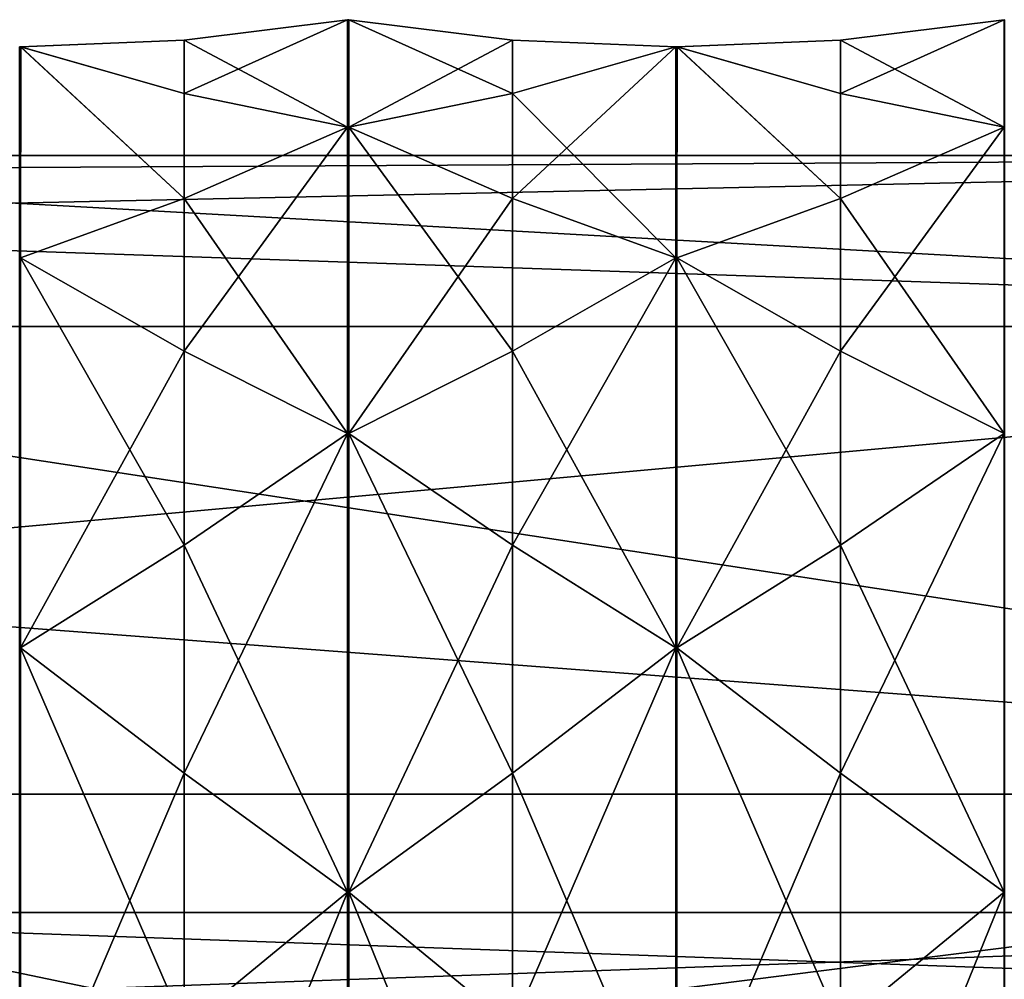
# Model space of a CAD drawing. Header units: millimetres. Extents: x -109 to 171, y -66 to 35.
# Tile 181 of 185: x 133 to 149, y 7 to 22. Entities that reach past the tile are written whole.
import ezdxf

# ---------------------------------------------------------------- set-up
doc = ezdxf.new("R2010")
doc.units = ezdxf.units.MM
doc.header["$LTSCALE"] = 65.185185
for name, color, linetype in [('697', 7, 'CONTINUOUS'), ('701', 7, 'CONTINUOUS'), ('724', 7, 'CONTINUOUS'), ('725', 7, 'CONTINUOUS'), ('765', 7, 'CONTINUOUS'), ('766', 7, 'CONTINUOUS'), ('767', 7, 'CONTINUOUS'), ('768', 7, 'CONTINUOUS'), ('778', 7, 'CONTINUOUS'), ('779', 7, 'CONTINUOUS'), ('780', 7, 'CONTINUOUS'), ('781', 7, 'CONTINUOUS'), ('782', 7, 'CONTINUOUS'), ('783', 7, 'CONTINUOUS'), ('784', 7, 'CONTINUOUS'), ('794', 7, 'CONTINUOUS'), ('795', 7, 'CONTINUOUS'), ('796', 7, 'CONTINUOUS'), ('849', 7, 'CONTINUOUS'), ('850', 7, 'CONTINUOUS'), ('851', 7, 'CONTINUOUS'), ('852', 7, 'CONTINUOUS'), ('853', 7, 'CONTINUOUS'), ('854', 7, 'CONTINUOUS'), ('855', 7, 'CONTINUOUS'), ('856', 7, 'CONTINUOUS'), ('865', 7, 'CONTINUOUS'), ('866', 7, 'CONTINUOUS'), ('867', 7, 'CONTINUOUS'), ('868', 7, 'CONTINUOUS'), ('869', 7, 'CONTINUOUS'), ('870', 7, 'CONTINUOUS'), ('871', 7, 'CONTINUOUS'), ('872', 7, 'CONTINUOUS')]:
    doc.layers.add(name, color=color, linetype=linetype)

msp = doc.modelspace()

# ---------------------------------------------------------------- linework, layer by layer
at = {"layer": '697', "linetype": 'CONTINUOUS'}
for points in [[(168.1, 17.537, -10.125), (168.1, 20.25), (119.6, 19.201, -6.434), (168.1, 17.537, -10.125)], [(119.6, 19.201, -6.434), (168.1, 20.25), (119.6, 19.986, -3.259), (119.6, 19.201, -6.434)], [(119.6, 19.986, -3.259), (168.1, 20.25), (119.6, 20.25), (119.6, 19.986, -3.259)], [(123.643, 13.488, -15.104), (168.1, 17.537, -10.125), (119.6, 19.201, -6.434), (123.643, 13.488, -15.104)], [(168.1, 10.125, -17.537), (168.1, 17.537, -10.125), (123.643, 13.488, -15.104), (168.1, 10.125, -17.537)], [(125.775, 4.786, -19.676), (168.1, 10.125, -17.537), (123.643, 13.488, -15.104), (125.775, 4.786, -19.676)], [(168.1, 10.125, -17.537), (125.775, 4.786, -19.676), (131.1, 2.671, -20.073), (168.1, 10.125, -17.537)], [(132.1, 2.671, -20.073), (168.1, 10.125, -17.537), (131.1, 2.671, -20.073), (132.1, 2.671, -20.073)], [(133.509, 1.923, -20.158), (168.1, 10.125, -17.537), (132.1, 2.671, -20.073), (133.509, 1.923, -20.158)], [(134.256, 0.5, -20.244), (168.1, 10.125, -17.537), (133.509, 1.923, -20.158), (134.256, 0.5, -20.244)], [(168.1, 0, -20.25), (168.1, 10.125, -17.537), (134.2, 0, -20.25), (168.1, 0, -20.25)], [(134.2, 0, -20.25), (168.1, 10.125, -17.537), (134.256, 0.5, -20.244), (134.2, 0, -20.25)]]:
    msp.add_3dface(points, dxfattribs=at)
at = {"layer": '701', "linetype": 'CONTINUOUS'}
for points in [[(119.6, 20.25), (168.1, 20.25), (168.1, 17.537, 10.125), (119.6, 20.25)], [(119.6, 20.25), (168.1, 17.537, 10.125), (119.6, 17.537, 10.125), (119.6, 20.25)], [(168.1, 17.537, 10.125), (168.1, 10.125, 17.537), (119.6, 17.537, 10.125), (168.1, 17.537, 10.125)], [(119.6, 17.537, 10.125), (168.1, 10.125, 17.537), (119.6, 10.125, 17.537), (119.6, 17.537, 10.125)], [(168.1, 10.125, 17.537), (168.1, 0, 20.25), (119.6, 10.125, 17.537), (168.1, 10.125, 17.537)], [(119.6, 10.125, 17.537), (168.1, 0, 20.25), (119.6, 0, 20.25), (119.6, 10.125, 17.537)]]:
    msp.add_3dface(points, dxfattribs=at)
at = {"layer": '724', "linetype": 'CONTINUOUS'}
for points in [[(124.1, 8.25), (124.1, 6.674, 4.849), (168.1, 8.25), (124.1, 8.25)], [(168.1, 8.25), (124.1, 6.674, 4.849), (168.1, 6.674, 4.849), (168.1, 8.25)]]:
    msp.add_3dface(points, dxfattribs=at)
at = {"layer": '725', "linetype": 'CONTINUOUS'}
for points in [[(124.1, 6.674, -4.849), (124.1, 8.25), (168.1, 6.674, -4.849), (124.1, 6.674, -4.849)], [(124.1, 8.25), (168.1, 8.25), (168.1, 6.674, -4.849), (124.1, 8.25)]]:
    msp.add_3dface(points, dxfattribs=at)
at = {"layer": '765', "linetype": 'CONTINUOUS'}
for points in [[(141, 22.077, -2.174), (138.41, 22.4), (141, 22.077, 2.174), (141, 22.077, -2.174)], [(148.79, 22.4), (146.2, 22.077, -2.174), (146.2, 22.077, 2.174), (148.79, 22.4)], [(143.59, 21.97, -4.37), (141, 22.077, -2.174), (143.59, 21.97, 4.37), (143.59, 21.97, -4.37)], [(143.59, 21.97, 4.37), (141, 22.077, -2.174), (141, 22.077, 2.174), (143.59, 21.97, 4.37)], [(146.2, 22.077, 2.174), (143.61, 21.97, -4.37), (143.606, 21.97, 4.369), (146.2, 22.077, 2.174)], [(146.2, 22.077, -2.174), (143.61, 21.97, -4.37), (146.2, 22.077, 2.174), (146.2, 22.077, -2.174)], [(143.6, 21.97, -4.37), (143.59, 21.97, -4.37), (143.598, 21.97, 4.37), (143.6, 21.97, -4.37)], [(143.598, 21.97, 4.37), (143.59, 21.97, -4.37), (143.59, 21.97, 4.37), (143.598, 21.97, 4.37)], [(143.606, 21.97, 4.369), (143.6, 21.97, -4.37), (143.598, 21.97, 4.37), (143.606, 21.97, 4.369)], [(143.61, 21.97, -4.37), (143.6, 21.97, -4.37), (143.606, 21.97, 4.369), (143.61, 21.97, -4.37)]]:
    msp.add_3dface(points, dxfattribs=at)
at = {"layer": '766', "linetype": 'CONTINUOUS'}
for points in [[(143.59, 21.97, 4.37), (141, 21.229, 6.44), (143.59, 18.625, 12.445), (143.59, 21.97, 4.37)], [(143.598, 21.97, 4.37), (143.59, 21.97, 4.37), (143.598, 18.625, 12.445), (143.598, 21.97, 4.37)], [(143.598, 18.625, 12.445), (143.59, 21.97, 4.37), (143.59, 18.625, 12.445), (143.598, 18.625, 12.445)], [(143.606, 21.97, 4.369), (143.598, 21.97, 4.37), (143.606, 18.626, 12.444), (143.606, 21.97, 4.369)], [(143.606, 18.626, 12.444), (143.598, 21.97, 4.37), (143.598, 18.625, 12.445), (143.606, 18.626, 12.444)], [(146.2, 21.229, 6.44), (143.606, 21.97, 4.369), (146.2, 19.565, 10.458), (146.2, 21.229, 6.44)], [(146.2, 19.565, 10.458), (143.606, 21.97, 4.369), (143.606, 18.626, 12.444), (146.2, 19.565, 10.458)], [(141, 21.229, 6.44), (138.41, 20.695, 8.572), (141, 19.565, 10.458), (141, 21.229, 6.44)], [(143.59, 18.625, 12.445), (141, 21.229, 6.44), (141, 19.565, 10.458), (143.59, 18.625, 12.445)], [(148.79, 20.695, 8.572), (146.2, 21.229, 6.44), (146.2, 19.565, 10.458), (148.79, 20.695, 8.572)]]:
    msp.add_3dface(points, dxfattribs=at)
at = {"layer": '767', "linetype": 'CONTINUOUS'}
for points in [[(143.59, 18.625, 12.445), (141, 17.149, 14.074), (143.59, 12.445, 18.625), (143.59, 18.625, 12.445)], [(143.598, 18.625, 12.445), (143.59, 18.625, 12.445), (143.598, 12.445, 18.625), (143.598, 18.625, 12.445)], [(143.598, 12.445, 18.625), (143.59, 18.625, 12.445), (143.59, 12.445, 18.625), (143.598, 12.445, 18.625)], [(143.606, 18.626, 12.444), (143.598, 18.625, 12.445), (143.606, 12.446, 18.625), (143.606, 18.626, 12.444)], [(143.606, 12.446, 18.625), (143.598, 18.625, 12.445), (143.598, 12.445, 18.625), (143.606, 12.446, 18.625)], [(146.2, 17.149, 14.074), (143.606, 18.626, 12.444), (146.2, 14.074, 17.149), (146.2, 17.149, 14.074)], [(146.2, 14.074, 17.149), (143.606, 18.626, 12.444), (143.606, 12.446, 18.625), (146.2, 14.074, 17.149)], [(141, 17.149, 14.074), (138.41, 15.839, 15.839), (141, 14.074, 17.149), (141, 17.149, 14.074)], [(143.59, 12.445, 18.625), (141, 17.149, 14.074), (141, 14.074, 17.149), (143.59, 12.445, 18.625)], [(148.79, 15.839, 15.839), (146.2, 17.149, 14.074), (146.2, 14.074, 17.149), (148.79, 15.839, 15.839)]]:
    msp.add_3dface(points, dxfattribs=at)
at = {"layer": '768', "linetype": 'CONTINUOUS'}
for points in [[(143.59, 12.445, 18.625), (141, 10.458, 19.565), (143.59, 4.37, 21.97), (143.59, 12.445, 18.625)], [(143.598, 12.445, 18.625), (143.59, 12.445, 18.625), (143.598, 4.37, 21.97), (143.598, 12.445, 18.625)], [(143.598, 4.37, 21.97), (143.59, 12.445, 18.625), (143.59, 4.37, 21.97), (143.598, 4.37, 21.97)], [(143.606, 12.446, 18.625), (143.598, 12.445, 18.625), (143.606, 4.371, 21.97), (143.606, 12.446, 18.625)], [(143.606, 4.371, 21.97), (143.598, 12.445, 18.625), (143.598, 4.37, 21.97), (143.606, 4.371, 21.97)], [(146.2, 10.458, 19.565), (143.606, 12.446, 18.625), (146.2, 6.44, 21.229), (146.2, 10.458, 19.565)], [(146.2, 6.44, 21.229), (143.606, 12.446, 18.625), (143.606, 4.371, 21.97), (146.2, 6.44, 21.229)], [(141, 10.458, 19.565), (138.41, 8.572, 20.695), (141, 6.44, 21.229), (141, 10.458, 19.565)], [(143.59, 4.37, 21.97), (141, 10.458, 19.565), (141, 6.44, 21.229), (143.59, 4.37, 21.97)], [(148.79, 8.572, 20.695), (146.2, 10.458, 19.565), (146.2, 6.44, 21.229), (148.79, 8.572, 20.695)]]:
    msp.add_3dface(points, dxfattribs=at)
at = {"layer": '778', "linetype": 'CONTINUOUS'}
for points in [[(143.59, 4.37, -21.97), (141, 6.44, -21.229), (143.59, 12.445, -18.625), (143.59, 4.37, -21.97)], [(143.59, 12.445, -18.625), (141, 6.44, -21.229), (141, 10.458, -19.565), (143.59, 12.445, -18.625)], [(143.598, 4.37, -21.97), (143.59, 4.37, -21.97), (143.598, 12.445, -18.625), (143.598, 4.37, -21.97)], [(143.598, 12.445, -18.625), (143.59, 4.37, -21.97), (143.59, 12.445, -18.625), (143.598, 12.445, -18.625)], [(143.606, 12.444, -18.626), (143.598, 4.37, -21.97), (143.598, 12.445, -18.625), (143.606, 12.444, -18.626)], [(143.606, 4.369, -21.97), (143.598, 4.37, -21.97), (143.606, 12.444, -18.626), (143.606, 4.369, -21.97)], [(146.2, 10.458, -19.565), (143.606, 4.369, -21.97), (143.606, 12.444, -18.626), (146.2, 10.458, -19.565)], [(141, 6.44, -21.229), (138.41, 8.572, -20.695), (141, 10.458, -19.565), (141, 6.44, -21.229)], [(146.2, 6.44, -21.229), (143.606, 4.369, -21.97), (146.2, 10.458, -19.565), (146.2, 6.44, -21.229)], [(148.79, 8.572, -20.695), (146.2, 6.44, -21.229), (146.2, 10.458, -19.565), (148.79, 8.572, -20.695)]]:
    msp.add_3dface(points, dxfattribs=at)
at = {"layer": '779', "linetype": 'CONTINUOUS'}
for points in [[(143.59, 12.445, -18.625), (141, 14.074, -17.149), (143.59, 18.625, -12.445), (143.59, 12.445, -18.625)], [(143.59, 18.625, -12.445), (141, 14.074, -17.149), (141, 17.149, -14.074), (143.59, 18.625, -12.445)], [(143.598, 12.445, -18.625), (143.59, 12.445, -18.625), (143.598, 18.625, -12.445), (143.598, 12.445, -18.625)], [(143.598, 18.625, -12.445), (143.59, 12.445, -18.625), (143.59, 18.625, -12.445), (143.598, 18.625, -12.445)], [(143.606, 12.444, -18.626), (143.598, 12.445, -18.625), (143.606, 18.625, -12.446), (143.606, 12.444, -18.626)], [(143.606, 18.625, -12.446), (143.598, 12.445, -18.625), (143.598, 18.625, -12.445), (143.606, 18.625, -12.446)], [(146.2, 17.149, -14.074), (143.606, 12.444, -18.626), (143.606, 18.625, -12.446), (146.2, 17.149, -14.074)], [(141, 14.074, -17.149), (138.41, 15.839, -15.839), (141, 17.149, -14.074), (141, 14.074, -17.149)], [(146.2, 14.074, -17.149), (143.606, 12.444, -18.626), (146.2, 17.149, -14.074), (146.2, 14.074, -17.149)], [(148.79, 15.839, -15.839), (146.2, 14.074, -17.149), (146.2, 17.149, -14.074), (148.79, 15.839, -15.839)]]:
    msp.add_3dface(points, dxfattribs=at)
at = {"layer": '780', "linetype": 'CONTINUOUS'}
for points in [[(143.59, 21.97, -4.37), (143.59, 18.625, -12.445), (141, 19.565, -10.458), (143.59, 21.97, -4.37)], [(143.59, 21.97, -4.37), (141, 19.565, -10.458), (141, 21.229, -6.44), (143.59, 21.97, -4.37)], [(143.59, 21.97, -4.37), (143.6, 21.97, -4.37), (143.59, 18.625, -12.445), (143.59, 21.97, -4.37)], [(143.6, 21.97, -4.37), (143.598, 18.625, -12.445), (143.59, 18.625, -12.445), (143.6, 21.97, -4.37)], [(143.6, 21.97, -4.37), (143.606, 18.625, -12.446), (143.598, 18.625, -12.445), (143.6, 21.97, -4.37)], [(143.6, 21.97, -4.37), (143.61, 21.97, -4.37), (143.606, 18.625, -12.446), (143.6, 21.97, -4.37)], [(143.606, 18.625, -12.446), (143.61, 21.97, -4.37), (146.2, 19.565, -10.458), (143.606, 18.625, -12.446)], [(146.2, 19.565, -10.458), (143.61, 21.97, -4.37), (146.2, 21.229, -6.44), (146.2, 19.565, -10.458)], [(141, 19.565, -10.458), (138.41, 20.695, -8.572), (141, 21.229, -6.44), (141, 19.565, -10.458)], [(148.79, 20.695, -8.572), (146.2, 19.565, -10.458), (146.2, 21.229, -6.44), (148.79, 20.695, -8.572)]]:
    msp.add_3dface(points, dxfattribs=at)
at = {"layer": '781', "linetype": 'CONTINUOUS'}
for points in [[(138.39, 22.4), (135.8, 22.077, -2.174), (135.8, 22.077, 2.174), (138.39, 22.4)], [(135.8, 22.077, 2.174), (133.21, 21.97, -4.37), (133.206, 21.97, 4.369), (135.8, 22.077, 2.174)], [(135.8, 22.077, -2.174), (133.21, 21.97, -4.37), (135.8, 22.077, 2.174), (135.8, 22.077, -2.174)], [(133.2, 21.97, -4.37), (133.19, 21.97, -4.37), (133.198, 21.97, 4.37), (133.2, 21.97, -4.37)], [(133.198, 21.97, 4.37), (133.19, 21.97, -4.37), (133.19, 21.97, 4.37), (133.198, 21.97, 4.37)], [(133.206, 21.97, 4.369), (133.2, 21.97, -4.37), (133.198, 21.97, 4.37), (133.206, 21.97, 4.369)], [(133.21, 21.97, -4.37), (133.2, 21.97, -4.37), (133.206, 21.97, 4.369), (133.21, 21.97, -4.37)]]:
    msp.add_3dface(points, dxfattribs=at)
at = {"layer": '782', "linetype": 'CONTINUOUS'}
for points in [[(133.198, 21.97, 4.37), (133.19, 21.97, 4.37), (133.198, 18.625, 12.445), (133.198, 21.97, 4.37)], [(133.198, 18.625, 12.445), (133.19, 21.97, 4.37), (133.19, 18.625, 12.445), (133.198, 18.625, 12.445)], [(133.206, 21.97, 4.369), (133.198, 21.97, 4.37), (133.206, 18.626, 12.444), (133.206, 21.97, 4.369)], [(133.206, 18.626, 12.444), (133.198, 21.97, 4.37), (133.198, 18.625, 12.445), (133.206, 18.626, 12.444)], [(135.8, 21.229, 6.44), (133.206, 21.97, 4.369), (135.8, 19.565, 10.458), (135.8, 21.229, 6.44)], [(135.8, 19.565, 10.458), (133.206, 21.97, 4.369), (133.206, 18.626, 12.444), (135.8, 19.565, 10.458)], [(138.39, 20.695, 8.572), (135.8, 21.229, 6.44), (135.8, 19.565, 10.458), (138.39, 20.695, 8.572)]]:
    msp.add_3dface(points, dxfattribs=at)
at = {"layer": '783', "linetype": 'CONTINUOUS'}
for points in [[(133.198, 18.625, 12.445), (133.19, 18.625, 12.445), (133.198, 12.445, 18.625), (133.198, 18.625, 12.445)], [(133.198, 12.445, 18.625), (133.19, 18.625, 12.445), (133.19, 12.445, 18.625), (133.198, 12.445, 18.625)], [(133.206, 18.626, 12.444), (133.198, 18.625, 12.445), (133.206, 12.446, 18.625), (133.206, 18.626, 12.444)], [(133.206, 12.446, 18.625), (133.198, 18.625, 12.445), (133.198, 12.445, 18.625), (133.206, 12.446, 18.625)], [(135.8, 17.149, 14.074), (133.206, 18.626, 12.444), (135.8, 14.074, 17.149), (135.8, 17.149, 14.074)], [(135.8, 14.074, 17.149), (133.206, 18.626, 12.444), (133.206, 12.446, 18.625), (135.8, 14.074, 17.149)], [(138.39, 15.839, 15.839), (135.8, 17.149, 14.074), (135.8, 14.074, 17.149), (138.39, 15.839, 15.839)]]:
    msp.add_3dface(points, dxfattribs=at)
at = {"layer": '784', "linetype": 'CONTINUOUS'}
for points in [[(133.198, 12.445, 18.625), (133.19, 12.445, 18.625), (133.198, 4.37, 21.97), (133.198, 12.445, 18.625)], [(133.198, 4.37, 21.97), (133.19, 12.445, 18.625), (133.19, 4.37, 21.97), (133.198, 4.37, 21.97)], [(133.206, 12.446, 18.625), (133.198, 12.445, 18.625), (133.206, 4.371, 21.97), (133.206, 12.446, 18.625)], [(133.206, 4.371, 21.97), (133.198, 12.445, 18.625), (133.198, 4.37, 21.97), (133.206, 4.371, 21.97)], [(135.8, 10.458, 19.565), (133.206, 12.446, 18.625), (135.8, 6.44, 21.229), (135.8, 10.458, 19.565)], [(135.8, 6.44, 21.229), (133.206, 12.446, 18.625), (133.206, 4.371, 21.97), (135.8, 6.44, 21.229)], [(138.39, 8.572, 20.695), (135.8, 10.458, 19.565), (135.8, 6.44, 21.229), (138.39, 8.572, 20.695)]]:
    msp.add_3dface(points, dxfattribs=at)
at = {"layer": '794', "linetype": 'CONTINUOUS'}
for points in [[(133.198, 4.37, -21.97), (133.19, 4.37, -21.97), (133.198, 12.445, -18.625), (133.198, 4.37, -21.97)], [(133.198, 12.445, -18.625), (133.19, 4.37, -21.97), (133.19, 12.445, -18.625), (133.198, 12.445, -18.625)], [(133.206, 12.444, -18.626), (133.198, 4.37, -21.97), (133.198, 12.445, -18.625), (133.206, 12.444, -18.626)], [(133.206, 4.369, -21.97), (133.198, 4.37, -21.97), (133.206, 12.444, -18.626), (133.206, 4.369, -21.97)], [(135.8, 10.458, -19.565), (133.206, 4.369, -21.97), (133.206, 12.444, -18.626), (135.8, 10.458, -19.565)], [(135.8, 6.44, -21.229), (133.206, 4.369, -21.97), (135.8, 10.458, -19.565), (135.8, 6.44, -21.229)], [(138.39, 8.572, -20.695), (135.8, 6.44, -21.229), (135.8, 10.458, -19.565), (138.39, 8.572, -20.695)]]:
    msp.add_3dface(points, dxfattribs=at)
at = {"layer": '795', "linetype": 'CONTINUOUS'}
for points in [[(133.198, 12.445, -18.625), (133.19, 12.445, -18.625), (133.198, 18.625, -12.445), (133.198, 12.445, -18.625)], [(133.198, 18.625, -12.445), (133.19, 12.445, -18.625), (133.19, 18.625, -12.445), (133.198, 18.625, -12.445)], [(133.206, 12.444, -18.626), (133.198, 12.445, -18.625), (133.206, 18.625, -12.446), (133.206, 12.444, -18.626)], [(133.206, 18.625, -12.446), (133.198, 12.445, -18.625), (133.198, 18.625, -12.445), (133.206, 18.625, -12.446)], [(135.8, 17.149, -14.074), (133.206, 12.444, -18.626), (133.206, 18.625, -12.446), (135.8, 17.149, -14.074)], [(135.8, 14.074, -17.149), (133.206, 12.444, -18.626), (135.8, 17.149, -14.074), (135.8, 14.074, -17.149)], [(138.39, 15.839, -15.839), (135.8, 14.074, -17.149), (135.8, 17.149, -14.074), (138.39, 15.839, -15.839)]]:
    msp.add_3dface(points, dxfattribs=at)
at = {"layer": '796', "linetype": 'CONTINUOUS'}
for points in [[(133.19, 21.97, -4.37), (133.2, 21.97, -4.37), (133.19, 18.625, -12.445), (133.19, 21.97, -4.37)], [(133.2, 21.97, -4.37), (133.198, 18.625, -12.445), (133.19, 18.625, -12.445), (133.2, 21.97, -4.37)], [(133.2, 21.97, -4.37), (133.206, 18.625, -12.446), (133.198, 18.625, -12.445), (133.2, 21.97, -4.37)], [(133.2, 21.97, -4.37), (133.21, 21.97, -4.37), (133.206, 18.625, -12.446), (133.2, 21.97, -4.37)], [(133.206, 18.625, -12.446), (133.21, 21.97, -4.37), (135.8, 19.565, -10.458), (133.206, 18.625, -12.446)], [(135.8, 19.565, -10.458), (133.21, 21.97, -4.37), (135.8, 21.229, -6.44), (135.8, 19.565, -10.458)], [(138.39, 20.695, -8.572), (135.8, 19.565, -10.458), (135.8, 21.229, -6.44), (138.39, 20.695, -8.572)]]:
    msp.add_3dface(points, dxfattribs=at)
at = {"layer": '849', "linetype": 'CONTINUOUS'}
for points in [[(148.79, 0, -22.4), (146.2, 2.174, -22.077), (148.79, 8.572, -20.695), (148.79, 0, -22.4)], [(146.2, 2.174, -22.077), (146.2, 6.44, -21.229), (148.79, 8.572, -20.695), (146.2, 2.174, -22.077)], [(148.79, 0, -22.4), (148.79, 8.572, -20.695), (148.8, 8.572, -20.695), (148.79, 0, -22.4)], [(148.8, 0, -22.4), (148.79, 0, -22.4), (148.8, 8.572, -20.695), (148.8, 0, -22.4)]]:
    msp.add_3dface(points, dxfattribs=at)
at = {"layer": '850', "linetype": 'CONTINUOUS'}
for points in [[(148.79, 8.572, -20.695), (146.2, 10.458, -19.565), (148.79, 15.839, -15.839), (148.79, 8.572, -20.695)], [(146.2, 10.458, -19.565), (146.2, 14.074, -17.149), (148.79, 15.839, -15.839), (146.2, 10.458, -19.565)], [(148.79, 8.572, -20.695), (148.79, 15.839, -15.839), (148.8, 15.839, -15.839), (148.79, 8.572, -20.695)], [(148.8, 8.572, -20.695), (148.79, 8.572, -20.695), (148.8, 15.839, -15.839), (148.8, 8.572, -20.695)], [(146.2, 10.458, -19.565), (143.606, 12.444, -18.626), (146.2, 14.074, -17.149), (146.2, 10.458, -19.565)]]:
    msp.add_3dface(points, dxfattribs=at)
at = {"layer": '851', "linetype": 'CONTINUOUS'}
for points in [[(148.79, 15.839, -15.839), (146.2, 17.149, -14.074), (148.79, 20.695, -8.572), (148.79, 15.839, -15.839)], [(146.2, 17.149, -14.074), (146.2, 19.565, -10.458), (148.79, 20.695, -8.572), (146.2, 17.149, -14.074)], [(148.79, 15.839, -15.839), (148.79, 20.695, -8.572), (148.8, 20.695, -8.572), (148.79, 15.839, -15.839)], [(148.8, 15.839, -15.839), (148.79, 15.839, -15.839), (148.8, 20.695, -8.572), (148.8, 15.839, -15.839)], [(146.2, 17.149, -14.074), (143.606, 18.625, -12.446), (146.2, 19.565, -10.458), (146.2, 17.149, -14.074)]]:
    msp.add_3dface(points, dxfattribs=at)
at = {"layer": '852', "linetype": 'CONTINUOUS'}
for points in [[(146.2, 22.077, -2.174), (148.79, 22.4), (146.2, 21.229, -6.44), (146.2, 22.077, -2.174)], [(148.79, 22.4), (148.79, 20.695, -8.572), (146.2, 21.229, -6.44), (148.79, 22.4)], [(148.79, 20.695, -8.572), (148.79, 22.4), (148.8, 22.4, 0), (148.79, 20.695, -8.572)], [(148.8, 20.695, -8.572), (148.79, 20.695, -8.572), (148.8, 22.4, 0), (148.8, 20.695, -8.572)], [(143.61, 21.97, -4.37), (146.2, 22.077, -2.174), (146.2, 21.229, -6.44), (143.61, 21.97, -4.37)]]:
    msp.add_3dface(points, dxfattribs=at)
at = {"layer": '853', "linetype": 'CONTINUOUS'}
for points in [[(148.79, 22.4), (146.2, 22.077, 2.174), (148.79, 20.695, 8.572), (148.79, 22.4)], [(148.79, 22.4), (148.79, 20.695, 8.572), (148.8, 20.695, 8.572), (148.79, 22.4)], [(148.8, 22.4, 0), (148.79, 22.4), (148.8, 20.695, 8.572), (148.8, 22.4, 0)], [(146.2, 22.077, 2.174), (143.606, 21.97, 4.369), (146.2, 21.229, 6.44), (146.2, 22.077, 2.174)], [(146.2, 22.077, 2.174), (146.2, 21.229, 6.44), (148.79, 20.695, 8.572), (146.2, 22.077, 2.174)]]:
    msp.add_3dface(points, dxfattribs=at)
at = {"layer": '854', "linetype": 'CONTINUOUS'}
for points in [[(148.79, 20.695, 8.572), (146.2, 19.565, 10.458), (148.79, 15.839, 15.839), (148.79, 20.695, 8.572)], [(148.79, 20.695, 8.572), (148.79, 15.839, 15.839), (148.8, 15.839, 15.839), (148.79, 20.695, 8.572)], [(148.8, 20.695, 8.572), (148.79, 20.695, 8.572), (148.8, 15.839, 15.839), (148.8, 20.695, 8.572)], [(146.2, 19.565, 10.458), (143.606, 18.626, 12.444), (146.2, 17.149, 14.074), (146.2, 19.565, 10.458)], [(146.2, 19.565, 10.458), (146.2, 17.149, 14.074), (148.79, 15.839, 15.839), (146.2, 19.565, 10.458)]]:
    msp.add_3dface(points, dxfattribs=at)
at = {"layer": '855', "linetype": 'CONTINUOUS'}
for points in [[(148.79, 15.839, 15.839), (146.2, 14.074, 17.149), (148.79, 8.572, 20.695), (148.79, 15.839, 15.839)], [(148.79, 15.839, 15.839), (148.79, 8.572, 20.695), (148.8, 8.572, 20.695), (148.79, 15.839, 15.839)], [(148.8, 15.839, 15.839), (148.79, 15.839, 15.839), (148.8, 8.572, 20.695), (148.8, 15.839, 15.839)], [(146.2, 14.074, 17.149), (143.606, 12.446, 18.625), (146.2, 10.458, 19.565), (146.2, 14.074, 17.149)], [(146.2, 14.074, 17.149), (146.2, 10.458, 19.565), (148.79, 8.572, 20.695), (146.2, 14.074, 17.149)]]:
    msp.add_3dface(points, dxfattribs=at)
at = {"layer": '856', "linetype": 'CONTINUOUS'}
for points in [[(148.79, 8.572, 20.695), (146.2, 6.44, 21.229), (148.79, 0, 22.4), (148.79, 8.572, 20.695)], [(148.79, 8.572, 20.695), (148.79, 0, 22.4), (148.8, 0, 22.4), (148.79, 8.572, 20.695)], [(148.8, 8.572, 20.695), (148.79, 8.572, 20.695), (148.8, 0, 22.4), (148.8, 8.572, 20.695)]]:
    msp.add_3dface(points, dxfattribs=at)
at = {"layer": '865', "linetype": 'CONTINUOUS'}
for points in [[(138.39, 0, -22.4), (135.8, 2.174, -22.077), (138.39, 8.572, -20.695), (138.39, 0, -22.4)], [(135.8, 2.174, -22.077), (135.8, 6.44, -21.229), (138.39, 8.572, -20.695), (135.8, 2.174, -22.077)], [(138.39, 0, -22.4), (138.39, 8.572, -20.695), (138.4, 8.572, -20.695), (138.39, 0, -22.4)], [(138.4, 0, -22.4), (138.39, 0, -22.4), (138.4, 8.572, -20.695), (138.4, 0, -22.4)], [(138.41, 8.572, -20.695), (138.41, 0, -22.4), (138.4, 0, -22.4), (138.41, 8.572, -20.695)], [(138.41, 8.572, -20.695), (138.4, 0, -22.4), (138.4, 8.572, -20.695), (138.41, 8.572, -20.695)], [(138.41, 0, -22.4), (138.41, 8.572, -20.695), (141, 6.44, -21.229), (138.41, 0, -22.4)]]:
    msp.add_3dface(points, dxfattribs=at)
at = {"layer": '866', "linetype": 'CONTINUOUS'}
for points in [[(138.39, 8.572, -20.695), (135.8, 10.458, -19.565), (138.39, 15.839, -15.839), (138.39, 8.572, -20.695)], [(135.8, 10.458, -19.565), (135.8, 14.074, -17.149), (138.39, 15.839, -15.839), (135.8, 10.458, -19.565)], [(138.39, 8.572, -20.695), (138.39, 15.839, -15.839), (138.4, 15.839, -15.839), (138.39, 8.572, -20.695)], [(138.4, 8.572, -20.695), (138.39, 8.572, -20.695), (138.4, 15.839, -15.839), (138.4, 8.572, -20.695)], [(138.41, 15.839, -15.839), (138.41, 8.572, -20.695), (138.4, 8.572, -20.695), (138.41, 15.839, -15.839)], [(138.41, 15.839, -15.839), (138.4, 8.572, -20.695), (138.4, 15.839, -15.839), (138.41, 15.839, -15.839)], [(138.41, 8.572, -20.695), (138.41, 15.839, -15.839), (141, 14.074, -17.149), (138.41, 8.572, -20.695)], [(135.8, 10.458, -19.565), (133.206, 12.444, -18.626), (135.8, 14.074, -17.149), (135.8, 10.458, -19.565)], [(141, 10.458, -19.565), (138.41, 8.572, -20.695), (141, 14.074, -17.149), (141, 10.458, -19.565)], [(143.59, 12.445, -18.625), (141, 10.458, -19.565), (141, 14.074, -17.149), (143.59, 12.445, -18.625)]]:
    msp.add_3dface(points, dxfattribs=at)
at = {"layer": '867', "linetype": 'CONTINUOUS'}
for points in [[(138.39, 15.839, -15.839), (135.8, 17.149, -14.074), (138.39, 20.695, -8.572), (138.39, 15.839, -15.839)], [(135.8, 17.149, -14.074), (135.8, 19.565, -10.458), (138.39, 20.695, -8.572), (135.8, 17.149, -14.074)], [(138.39, 15.839, -15.839), (138.39, 20.695, -8.572), (138.4, 20.695, -8.572), (138.39, 15.839, -15.839)], [(138.4, 15.839, -15.839), (138.39, 15.839, -15.839), (138.4, 20.695, -8.572), (138.4, 15.839, -15.839)], [(138.41, 20.695, -8.572), (138.41, 15.839, -15.839), (138.4, 15.839, -15.839), (138.41, 20.695, -8.572)], [(138.41, 20.695, -8.572), (138.4, 15.839, -15.839), (138.4, 20.695, -8.572), (138.41, 20.695, -8.572)], [(138.41, 15.839, -15.839), (138.41, 20.695, -8.572), (141, 19.565, -10.458), (138.41, 15.839, -15.839)], [(135.8, 17.149, -14.074), (133.206, 18.625, -12.446), (135.8, 19.565, -10.458), (135.8, 17.149, -14.074)], [(141, 17.149, -14.074), (138.41, 15.839, -15.839), (141, 19.565, -10.458), (141, 17.149, -14.074)], [(143.59, 18.625, -12.445), (141, 17.149, -14.074), (141, 19.565, -10.458), (143.59, 18.625, -12.445)]]:
    msp.add_3dface(points, dxfattribs=at)
at = {"layer": '868', "linetype": 'CONTINUOUS'}
for points in [[(135.8, 22.077, -2.174), (138.39, 22.4), (135.8, 21.229, -6.44), (135.8, 22.077, -2.174)], [(138.39, 22.4), (138.39, 20.695, -8.572), (135.8, 21.229, -6.44), (138.39, 22.4)], [(138.39, 20.695, -8.572), (138.39, 22.4), (138.4, 22.4, 0), (138.39, 20.695, -8.572)], [(138.4, 20.695, -8.572), (138.39, 20.695, -8.572), (138.4, 22.4, 0), (138.4, 20.695, -8.572)], [(138.41, 22.4), (138.41, 20.695, -8.572), (138.4, 20.695, -8.572), (138.41, 22.4)], [(138.41, 22.4), (138.4, 20.695, -8.572), (138.4, 22.4, 0), (138.41, 22.4)], [(138.41, 22.4), (141, 22.077, -2.174), (138.41, 20.695, -8.572), (138.41, 22.4)], [(133.21, 21.97, -4.37), (135.8, 22.077, -2.174), (135.8, 21.229, -6.44), (133.21, 21.97, -4.37)], [(138.41, 20.695, -8.572), (141, 22.077, -2.174), (141, 21.229, -6.44), (138.41, 20.695, -8.572)], [(141, 22.077, -2.174), (143.59, 21.97, -4.37), (141, 21.229, -6.44), (141, 22.077, -2.174)]]:
    msp.add_3dface(points, dxfattribs=at)
at = {"layer": '869', "linetype": 'CONTINUOUS'}
for points in [[(138.39, 22.4), (135.8, 22.077, 2.174), (138.39, 20.695, 8.572), (138.39, 22.4)], [(138.39, 22.4), (138.39, 20.695, 8.572), (138.4, 20.695, 8.572), (138.39, 22.4)], [(138.4, 22.4, 0), (138.39, 22.4), (138.4, 20.695, 8.572), (138.4, 22.4, 0)], [(138.41, 20.695, 8.572), (138.41, 22.4), (138.4, 22.4, 0), (138.41, 20.695, 8.572)], [(138.41, 20.695, 8.572), (138.4, 22.4, 0), (138.4, 20.695, 8.572), (138.41, 20.695, 8.572)], [(141, 22.077, 2.174), (138.41, 22.4), (141, 21.229, 6.44), (141, 22.077, 2.174)], [(138.41, 22.4), (138.41, 20.695, 8.572), (141, 21.229, 6.44), (138.41, 22.4)], [(135.8, 22.077, 2.174), (133.206, 21.97, 4.369), (135.8, 21.229, 6.44), (135.8, 22.077, 2.174)], [(135.8, 22.077, 2.174), (135.8, 21.229, 6.44), (138.39, 20.695, 8.572), (135.8, 22.077, 2.174)], [(143.59, 21.97, 4.37), (141, 22.077, 2.174), (141, 21.229, 6.44), (143.59, 21.97, 4.37)]]:
    msp.add_3dface(points, dxfattribs=at)
at = {"layer": '870', "linetype": 'CONTINUOUS'}
for points in [[(138.39, 20.695, 8.572), (135.8, 19.565, 10.458), (138.39, 15.839, 15.839), (138.39, 20.695, 8.572)], [(138.39, 20.695, 8.572), (138.39, 15.839, 15.839), (138.4, 15.839, 15.839), (138.39, 20.695, 8.572)], [(138.4, 20.695, 8.572), (138.39, 20.695, 8.572), (138.4, 15.839, 15.839), (138.4, 20.695, 8.572)], [(138.41, 15.839, 15.839), (138.41, 20.695, 8.572), (138.4, 20.695, 8.572), (138.41, 15.839, 15.839)], [(138.41, 15.839, 15.839), (138.4, 20.695, 8.572), (138.4, 15.839, 15.839), (138.41, 15.839, 15.839)], [(141, 19.565, 10.458), (138.41, 20.695, 8.572), (141, 17.149, 14.074), (141, 19.565, 10.458)], [(138.41, 20.695, 8.572), (138.41, 15.839, 15.839), (141, 17.149, 14.074), (138.41, 20.695, 8.572)], [(135.8, 19.565, 10.458), (133.206, 18.626, 12.444), (135.8, 17.149, 14.074), (135.8, 19.565, 10.458)], [(135.8, 19.565, 10.458), (135.8, 17.149, 14.074), (138.39, 15.839, 15.839), (135.8, 19.565, 10.458)], [(143.59, 18.625, 12.445), (141, 19.565, 10.458), (141, 17.149, 14.074), (143.59, 18.625, 12.445)]]:
    msp.add_3dface(points, dxfattribs=at)
at = {"layer": '871', "linetype": 'CONTINUOUS'}
for points in [[(138.39, 15.839, 15.839), (135.8, 14.074, 17.149), (138.39, 8.572, 20.695), (138.39, 15.839, 15.839)], [(138.39, 15.839, 15.839), (138.39, 8.572, 20.695), (138.4, 8.572, 20.695), (138.39, 15.839, 15.839)], [(138.4, 15.839, 15.839), (138.39, 15.839, 15.839), (138.4, 8.572, 20.695), (138.4, 15.839, 15.839)], [(138.41, 8.572, 20.695), (138.41, 15.839, 15.839), (138.4, 15.839, 15.839), (138.41, 8.572, 20.695)], [(138.41, 8.572, 20.695), (138.4, 15.839, 15.839), (138.4, 8.572, 20.695), (138.41, 8.572, 20.695)], [(141, 14.074, 17.149), (138.41, 15.839, 15.839), (141, 10.458, 19.565), (141, 14.074, 17.149)], [(138.41, 15.839, 15.839), (138.41, 8.572, 20.695), (141, 10.458, 19.565), (138.41, 15.839, 15.839)], [(135.8, 14.074, 17.149), (133.206, 12.446, 18.625), (135.8, 10.458, 19.565), (135.8, 14.074, 17.149)], [(135.8, 14.074, 17.149), (135.8, 10.458, 19.565), (138.39, 8.572, 20.695), (135.8, 14.074, 17.149)], [(143.59, 12.445, 18.625), (141, 14.074, 17.149), (141, 10.458, 19.565), (143.59, 12.445, 18.625)]]:
    msp.add_3dface(points, dxfattribs=at)
at = {"layer": '872', "linetype": 'CONTINUOUS'}
for points in [[(138.39, 8.572, 20.695), (135.8, 6.44, 21.229), (138.39, 0, 22.4), (138.39, 8.572, 20.695)], [(138.39, 8.572, 20.695), (138.39, 0, 22.4), (138.4, 0, 22.4), (138.39, 8.572, 20.695)], [(138.4, 8.572, 20.695), (138.39, 8.572, 20.695), (138.4, 0, 22.4), (138.4, 8.572, 20.695)], [(138.41, 0, 22.4), (138.41, 8.572, 20.695), (138.4, 8.572, 20.695), (138.41, 0, 22.4)], [(138.41, 0, 22.4), (138.4, 8.572, 20.695), (138.4, 0, 22.4), (138.41, 0, 22.4)], [(141, 6.44, 21.229), (138.41, 8.572, 20.695), (141, 2.174, 22.077), (141, 6.44, 21.229)], [(138.41, 8.572, 20.695), (138.41, 0, 22.4), (141, 2.174, 22.077), (138.41, 8.572, 20.695)]]:
    msp.add_3dface(points, dxfattribs=at)

doc.saveas('drawing.dxf')
